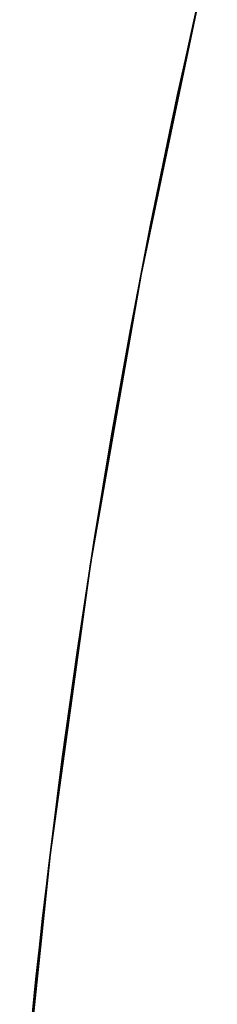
# Model space of a CAD drawing. Extents: x -3378 to 3007, y -425 to 173.
# Tile 14 of 256: x -3347.494 to -3347.146, y -324.457 to -322.722. Entities that reach past the tile are written whole.
import ezdxf

# ---------------------------------------------------------------- set-up
doc = ezdxf.new("R2010")
doc.units = 0
doc.layers.add('PREDEFINITO', color=7, linetype='CONTINUOUS')

msp = doc.modelspace()

# ---------------------------------------------------------------- linework, layer by layer
at = {"layer": 'PREDEFINITO'}
for p, q in [((-3347.1865, -322.7216, 1421.1307), (-3347.1456, -322.5441, 1421.0482)), ((-3347.2156, -322.8539, 1345.334), (-3347.1617, -322.6124, 1345.3879)), ((-3347.2799, -323.1703, 2295), (-3347.1734, -322.6635, 2295)), ((-3347.1734, -322.6635, 1820), (-3347.2799, -323.1703, 1820)), ((-3347.2799, -323.1703, 2057.5), (-3347.1734, -322.6635, 2057.5)), ((-3347.2257, -322.9015, 1845.2919), (-3347.1865, -322.7216, 1845.2137)), ((-3347.1865, -322.7216, 1830.6201), (-3347.2257, -322.9015, 1830.5419)), ((-3347.2257, -322.9015, 2269.375), (-3347.1865, -322.7216, 2269.2968)), ((-3347.1865, -322.7216, 2254.7032), (-3347.2257, -322.9015, 2254.625)), ((-3347.2257, -322.9015, 1421.2089), (-3347.1865, -322.7216, 1421.1307)), ((-3347.1865, -322.7216, 1406.5371), (-3347.2257, -322.9015, 1406.4588)), ((-3347.2657, -323.0971, 1345.2839), (-3347.2156, -322.8539, 1345.334)), ((-3347.2631, -323.0839, 1845.366), (-3347.2257, -322.9015, 1845.2919)), ((-3347.2257, -322.9015, 1830.5419), (-3347.2631, -323.0839, 1830.4678)), ((-3347.2631, -323.0839, 2269.4491), (-3347.2257, -322.9015, 2269.375)), ((-3347.2257, -322.9015, 2254.625), (-3347.2631, -323.0839, 2254.5509)), ((-3347.2631, -323.0839, 1421.2829), (-3347.2257, -322.9015, 1421.2089)), ((-3347.2257, -322.9015, 1406.4588), (-3347.2631, -323.0839, 1406.3848)), ((-3347.2984, -323.2684, 1845.4356), (-3347.2631, -323.0839, 1845.366)), ((-3347.2631, -323.0839, 1830.4678), (-3347.2984, -323.2684, 1830.3982)), ((-3347.2984, -323.2684, 2269.5187), (-3347.2631, -323.0839, 2269.4491)), ((-3347.2631, -323.0839, 2254.5509), (-3347.2984, -323.2684, 2254.4813)), ((-3347.2984, -323.2684, 1421.3526), (-3347.2631, -323.0839, 1421.2829)), ((-3347.2631, -323.0839, 1406.3848), (-3347.2984, -323.2684, 1406.3151)), ((-3347.3111, -323.3374, 1345.2385), (-3347.2657, -323.0971, 1345.2839)), ((-3347.3689, -323.6804, 2295), (-3347.2799, -323.1703, 2295)), ((-3347.2799, -323.1703, 1820), (-3347.3689, -323.6804, 1820)), ((-3347.3689, -323.6804, 2057.5), (-3347.2799, -323.1703, 2057.5)), ((-3347.3317, -323.4547, 1845.5008), (-3347.2984, -323.2684, 1845.4356)), ((-3347.2984, -323.2684, 1830.3982), (-3347.3317, -323.4547, 1830.3331)), ((-3347.3317, -323.4547, 2269.5839), (-3347.2984, -323.2684, 2269.5187)), ((-3347.2984, -323.2684, 2254.4813), (-3347.3317, -323.4547, 2254.4161)), ((-3347.3317, -323.4547, 1421.4177), (-3347.2984, -323.2684, 1421.3526)), ((-3347.2984, -323.2684, 1406.3151), (-3347.3317, -323.4547, 1406.25)), ((-3347.3526, -323.579, 1345.1969), (-3347.3111, -323.3374, 1345.2385)), ((-3347.3629, -323.6429, 1845.5614), (-3347.3317, -323.4547, 1845.5008)), ((-3347.3317, -323.4547, 1830.3331), (-3347.3629, -323.6429, 1830.2725)), ((-3347.3629, -323.6429, 2269.6445), (-3347.3317, -323.4547, 2269.5839)), ((-3347.3317, -323.4547, 2254.4161), (-3347.3629, -323.6429, 2254.3555)), ((-3347.3629, -323.6429, 1421.4783), (-3347.3317, -323.4547, 1421.4177)), ((-3347.3317, -323.4547, 1406.25), (-3347.3629, -323.6429, 1406.1894)), ((-3347.3903, -323.8219, 1345.1592), (-3347.3526, -323.579, 1345.1969)), ((-3347.3919, -323.8328, 1845.6174), (-3347.3629, -323.6429, 1845.5614)), ((-3347.3629, -323.6429, 1830.2725), (-3347.3919, -323.8328, 1830.2164)), ((-3347.3919, -323.8328, 2269.7005), (-3347.3629, -323.6429, 2269.6445)), ((-3347.3629, -323.6429, 2254.3555), (-3347.3919, -323.8328, 2254.2995)), ((-3347.3919, -323.8328, 1421.5344), (-3347.3629, -323.6429, 1421.4783)), ((-3347.3629, -323.6429, 1406.1894), (-3347.3919, -323.8328, 1406.1334)), ((-3347.4401, -324.1933, 2295), (-3347.3689, -323.6804, 2295)), ((-3347.3689, -323.6804, 1820), (-3347.4401, -324.1933, 1820)), ((-3347.4401, -324.1933, 2057.5), (-3347.3689, -323.6804, 2057.5)), ((-3347.4241, -324.0659, 1345.1254), (-3347.3903, -323.8219, 1345.1592)), ((-3347.4186, -324.0244, 1845.6688), (-3347.3919, -323.8328, 1845.6174)), ((-3347.3919, -323.8328, 1830.2164), (-3347.4186, -324.0244, 1830.165)), ((-3347.4186, -324.0244, 2269.7519), (-3347.3919, -323.8328, 2269.7005)), ((-3347.3919, -323.8328, 2254.2995), (-3347.4186, -324.0244, 2254.2481)), ((-3347.4186, -324.0244, 1421.5858), (-3347.3919, -323.8328, 1421.5344)), ((-3347.3919, -323.8328, 1406.1334), (-3347.4186, -324.0244, 1406.082)), ((-3347.4431, -324.2176, 1845.7156), (-3347.4186, -324.0244, 1845.6688)), ((-3347.4186, -324.0244, 1830.165), (-3347.4431, -324.2176, 1830.1183)), ((-3347.4431, -324.2176, 2269.7986), (-3347.4186, -324.0244, 2269.7519)), ((-3347.4186, -324.0244, 2254.2481), (-3347.4431, -324.2176, 2254.2014)), ((-3347.4431, -324.2176, 1421.6325), (-3347.4186, -324.0244, 1421.5858)), ((-3347.4186, -324.0244, 1406.082), (-3347.4431, -324.2176, 1406.0352)), ((-3347.4533, -324.3057, 1345.0962), (-3347.4241, -324.0659, 1345.1254)), ((-3347.4937, -324.7083, 2295), (-3347.4401, -324.1933, 2295)), ((-3347.4401, -324.1933, 1820), (-3347.4937, -324.7083, 1820)), ((-3347.4937, -324.7083, 2057.5), (-3347.4401, -324.1933, 2057.5)), ((-3347.4651, -324.4124, 1845.7576), (-3347.4431, -324.2176, 1845.7156)), ((-3347.4431, -324.2176, 1830.1183), (-3347.4651, -324.4124, 1830.0763)), ((-3347.4651, -324.4124, 2269.8406), (-3347.4431, -324.2176, 2269.7986)), ((-3347.4431, -324.2176, 2254.2014), (-3347.4651, -324.4124, 2254.1594)), ((-3347.4651, -324.4124, 1421.6745), (-3347.4431, -324.2176, 1421.6325)), ((-3347.4431, -324.2176, 1406.0352), (-3347.4651, -324.4124, 1405.9932)), ((-3347.4787, -324.5463, 1345.0708), (-3347.4533, -324.3057, 1345.0962)), ((-3347.4847, -324.6085, 1845.7948), (-3347.4651, -324.4124, 1845.7576)), ((-3347.4651, -324.4124, 1830.0763), (-3347.4847, -324.6085, 1830.0391)), ((-3347.4847, -324.6085, 2269.8778), (-3347.4651, -324.4124, 2269.8406)), ((-3347.4651, -324.4124, 2254.1594), (-3347.4847, -324.6085, 2254.1222)), ((-3347.4847, -324.6085, 1421.7117), (-3347.4651, -324.4124, 1421.6745)), ((-3347.4651, -324.4124, 1405.9932), (-3347.4847, -324.6085, 1405.956))]:
    msp.add_line(p, q, dxfattribs=at)

doc.saveas('drawing.dxf')
